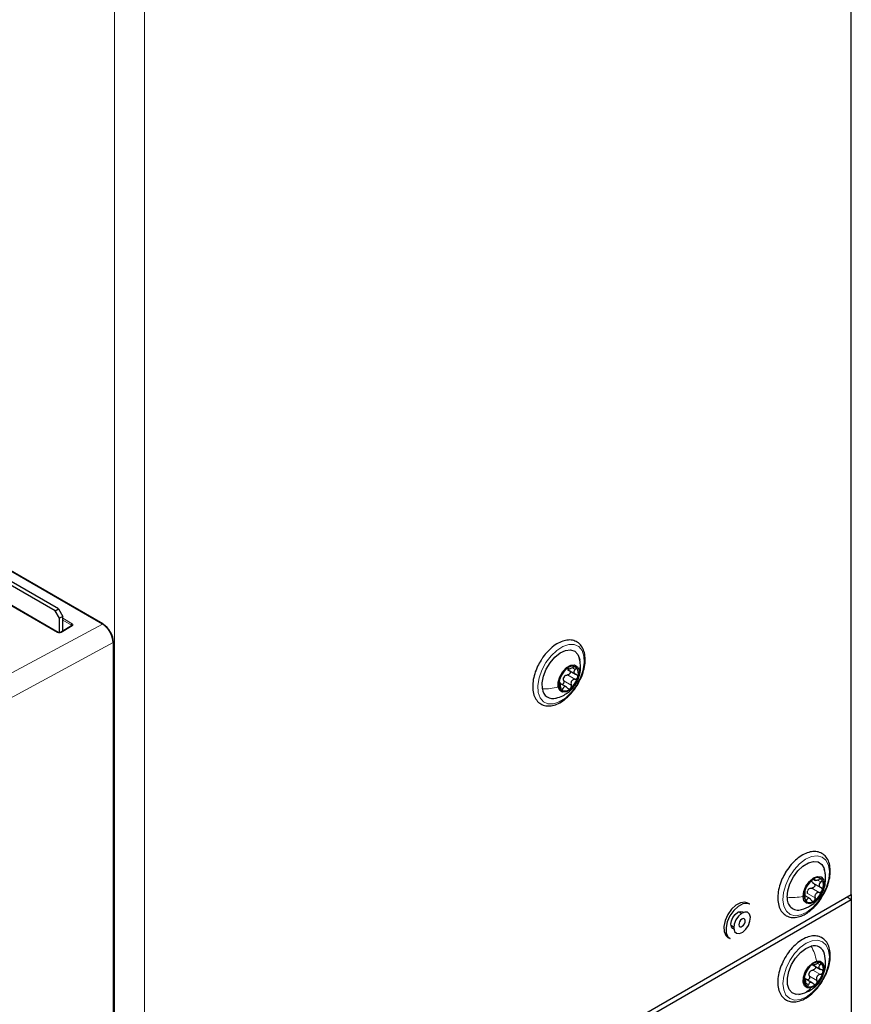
# Paper-space layout 'Blatt2' of a CAD drawing. Header units: millimetres. Extents: x 5 to 418, y 2 to 292.
# Tile 62 of 88: x 158 to 186, y 179 to 212. Entities that reach past the tile are written whole.
import ezdxf

# ---------------------------------------------------------------- set-up
doc = ezdxf.new("R2010")
doc.units = ezdxf.units.MM

psp = doc.layouts.new('Blatt2')

# ---------------------------------------------------------------- linework, layer by layer
at = {"color": 7, "linetype": 'Continuous', "lineweight": 25}
for p, q in [((185.635, 183.005), (185.635, 229.793)), ((161.025, 191.903), (157.434, 193.976)), ((159.451, 192.336), (157.895, 193.234)), ((159.557, 192.397), (158.002, 193.295)), ((159.549, 191.625), (157.201, 192.981)), ((159.451, 192.336), (159.557, 192.397)), ((159.557, 192.397), (159.699, 192.152)), ((159.593, 192.091), (159.451, 192.336)), ((159.699, 192.152), (159.593, 192.091)), ((159.593, 191.618), (159.593, 192.091)), ((159.699, 191.672), (159.699, 192.152)), ((159.989, 191.846), (159.621, 191.626)), ((161.036, 191.89), (161.032, 191.892)), ((161.036, 191.89), (161.032, 191.892)), ((161.37, 107.208), (161.37, 191.305)), ((161.381, 167.245), (161.381, 191.293)), ((176.715, 190.668), (176.672, 190.837)), ((176.295, 190.407), (176.569, 190.249)), ((176.299, 190.447), (176.347, 190.419)), ((176.279, 189.819), (176.062, 189.945)), ((184.362, 183.39), (184.636, 183.232)), ((184.406, 183.495), (184.458, 183.465)), ((162.386, 169.583), (185.635, 183.005)), ((185.635, 183.005), (185.635, 182.842)), ((162.386, 169.42), (185.635, 182.842)), ((182.299, 182.681), (182.228, 182.722)), ((184.291, 182.859), (184.116, 182.96)), ((185.494, 182.923), (185.635, 182.842)), ((185.635, 182.842), (185.635, 136.299)), ((182.019, 182.377), (181.927, 182.43)), ((181.677, 181.997), (181.77, 181.944)), ((181.575, 181.59), (181.646, 181.55)), ((184.347, 180.702), (184.385, 180.68)), ((184.37, 180.686), (184.625, 180.539)), ((184.363, 180.091), (184.09, 180.249)), ((184.123, 180.232), (184.093, 180.249)), ((183.906, 179.713), (184.033, 179.741))]:
    psp.add_line(p, q, dxfattribs=at)
at = {"color": 7, "linetype": 'Continuous', "lineweight": 18}
for p, q in [((161.396, 169.583), (161.396, 216.942)), ((162.386, 169.583), (162.386, 216.942)), ((161.004, 191.901), (157.434, 193.962)), ((159.528, 191.623), (157.181, 192.978)), ((159.699, 192.09), (160.009, 191.91)), ((153.184, 187.686), (161.004, 191.901)), ((160.009, 191.844), (159.642, 191.624)), ((159.981, 191.862), (159.699, 192.025)), ((159.981, 191.841), (159.981, 191.862)), ((161.357, 191.288), (153.525, 187.067)), ((161.357, 107.191), (161.357, 191.288)), ((161.37, 191.278), (161.37, 191.278)), ((161.37, 167.23), (161.37, 191.278)), ((176.311, 190.452), (176.324, 190.445)), ((176.461, 190.464), (176.557, 190.409)), ((176.299, 190.227), (176.546, 190.084)), ((176.068, 189.815), (176.149, 189.768)), ((176.176, 190.034), (176.423, 189.891)), ((184.407, 183.519), (184.428, 183.506)), ((184.548, 183.465), (184.636, 183.415)), ((184.195, 183.036), (184.443, 182.893)), ((184.333, 183.213), (184.581, 183.07)), ((184.11, 182.863), (184.176, 182.825)), ((184.524, 180.738), (184.608, 180.689)), ((184.37, 180.518), (184.617, 180.375)), ((184.255, 180.32), (184.502, 180.177)), ((184.139, 180.081), (184.226, 180.031))]:
    psp.add_line(p, q, dxfattribs=at)
at = {"color": 7, "linetype": 'Continuous', "lineweight": 18, "flags": 128}
for points in [[(175.339, 189.652), (175.328, 189.876), (175.369, 190.125), (175.459, 190.382), (175.592, 190.63), (175.759, 190.853), (175.948, 191.034), (176.147, 191.161), (176.342, 191.227), (176.52, 191.225), (176.669, 191.157), (176.778, 191.028), (176.84, 190.845), (176.851, 190.621), (176.81, 190.372), (176.72, 190.115), (176.587, 189.867), (176.42, 189.644), (176.23, 189.463), (176.031, 189.336), (175.836, 189.27), (175.658, 189.272), (175.51, 189.34), (175.401, 189.469), (175.339, 189.652)], [(183.387, 182.827), (183.408, 183.068), (183.479, 183.324), (183.596, 183.578), (183.751, 183.812), (183.933, 184.011), (184.13, 184.161), (184.328, 184.251), (184.514, 184.276), (184.676, 184.234), (184.801, 184.128), (184.882, 183.964), (184.914, 183.755), (184.893, 183.514), (184.822, 183.258), (184.704, 183.004), (184.55, 182.77), (184.368, 182.571), (184.171, 182.421), (183.972, 182.331), (183.786, 182.305), (183.625, 182.348), (183.499, 182.454), (183.418, 182.617), (183.387, 182.827)], [(183.949, 179.548), (183.766, 179.531), (183.608, 179.581), (183.487, 179.694), (183.412, 179.864), (183.387, 180.078), (183.414, 180.321), (183.491, 180.578), (183.613, 180.831), (183.771, 181.061), (183.956, 181.255), (184.154, 181.398), (184.351, 181.481), (184.535, 181.498), (184.693, 181.449), (184.813, 181.335), (184.889, 181.165), (184.914, 180.952), (184.887, 180.708), (184.81, 180.451), (184.688, 180.199), (184.529, 179.968), (184.345, 179.774), (184.147, 179.631), (183.949, 179.548)]]:
    psp.add_lwpolyline(points, dxfattribs=at)
at = {"color": 7, "linetype": 'Continuous', "lineweight": 25, "flags": 128}
for points in [[(175.478, 189.763), (175.47, 189.963), (175.513, 190.186), (175.602, 190.414), (175.731, 190.629), (175.889, 190.813), (176.063, 190.951), (176.239, 191.032), (176.403, 191.05), (176.542, 191.003), (176.644, 190.895), (176.701, 190.734)], [(175.993, 189.832), (175.994, 189.991), (176.048, 190.167), (176.145, 190.334), (176.272, 190.466), (176.409, 190.543), (176.534, 190.553), (176.63, 190.496), (176.681, 190.379)], [(176.681, 190.379), (176.679, 190.22), (176.626, 190.044), (176.528, 189.878), (176.401, 189.746), (176.265, 189.669), (176.139, 189.658), (176.044, 189.715), (175.993, 189.832)], [(183.528, 182.913), (183.549, 183.128), (183.618, 183.356), (183.73, 183.579), (183.877, 183.778), (184.045, 183.939), (184.222, 184.046), (184.394, 184.093), (184.545, 184.074), (184.665, 183.992), (184.743, 183.853), (184.749, 183.834)], [(184.048, 182.935), (184.071, 183.104), (184.144, 183.279), (184.255, 183.435), (184.389, 183.547), (184.523, 183.598), (184.639, 183.58), (184.718, 183.497), (184.748, 183.361)], [(184.748, 183.361), (184.725, 183.192), (184.652, 183.016), (184.54, 182.861), (184.407, 182.749), (184.273, 182.698), (184.157, 182.716), (184.078, 182.799), (184.048, 182.935)], [(182.228, 182.722), (182.136, 182.751), (181.994, 182.732), (181.842, 182.65), (181.697, 182.515)], [(182.299, 182.681), (182.207, 182.71), (182.065, 182.691), (181.913, 182.61), (181.767, 182.475)], [(181.697, 182.515), (181.573, 182.342), (181.486, 182.148), (181.443, 181.954), (181.45, 181.783), (181.506, 181.652), (181.575, 181.59)], [(181.767, 182.475), (181.644, 182.301), (181.557, 182.107), (181.514, 181.914), (181.521, 181.742), (181.577, 181.612), (181.646, 181.55)], [(181.772, 181.867), (181.742, 181.879), (181.693, 181.935), (181.675, 182.025), (181.693, 182.135), (181.742, 182.248), (181.815, 182.347), (181.902, 182.417), (181.988, 182.447), (182.062, 182.433), (182.087, 182.413)], [(181.921, 182.288), (181.836, 182.164), (181.783, 182.026), (181.769, 181.895), (181.797, 181.791), (181.862, 181.731), (181.955, 181.723), (182.062, 181.769), (182.165, 181.861), (182.25, 181.985), (182.303, 182.123), (182.317, 182.254), (182.289, 182.357), (182.224, 182.418), (182.131, 182.426), (182.025, 182.38), (181.921, 182.288)], [(181.996, 182.157), (181.963, 182.109), (181.943, 182.056), (181.937, 182.005), (181.948, 181.965), (181.973, 181.942), (182.009, 181.939), (182.05, 181.956), (182.09, 181.992), (182.123, 182.04), (182.144, 182.093), (182.149, 182.144), (182.138, 182.184), (182.113, 182.207), (182.077, 182.21), (182.036, 182.192), (181.996, 182.157)], [(183.987, 179.727), (183.824, 179.714), (183.688, 179.767), (183.589, 179.88), (183.536, 180.044), (183.533, 180.247), (183.579, 180.471), (183.672, 180.699), (183.804, 180.911), (183.963, 181.092), (184.138, 181.226), (184.314, 181.302)], [(184.306, 179.929), (184.184, 179.928), (184.094, 179.996), (184.051, 180.12), (184.06, 180.283), (184.121, 180.459), (184.224, 180.622), (184.354, 180.747), (184.49, 180.815)], [(184.49, 180.815), (184.612, 180.815), (184.702, 180.748), (184.745, 180.623), (184.736, 180.46), (184.675, 180.284), (184.571, 180.121), (184.442, 179.996), (184.306, 179.929)]]:
    psp.add_lwpolyline(points, dxfattribs=at)
at = {"color": 7, "linetype": 'Continuous', "lineweight": 18}
for centre, radius, start, end in [((160.043, 191.859), 0.0616, 123.2297, 177.3477), ((159.998, 191.829), 0.019, 52.3813, 116.3986), ((161.016, 191.885), 0.0195, 64.3317, 128.3121), ((159.54, 191.608), 0.0195, 64.3931, 128.3057), ((159.63, 191.609), 0.019, 52.4237, 116.0014), ((161.35, 191.307), 0.02, 289.6179, 355.1002)]:
    psp.add_arc(centre, radius, start, end, dxfattribs=at)
at = {"color": 7, "linetype": 'Continuous', "lineweight": 25}
for centre, radius, start, end in [((161.013, 191.887), 0.0201, 354.3177, 54.3701), ((161.35, 191.303), 0.02, 5.5114, 65.8088), ((161.361, 191.295), 0.0192, 297.475, 355.2816), ((176.461, 190.264), 0.249, 62.0464, 137.4333), ((176.347, 190.274), 0.312, 338.0243, 42.3445), ((176.747, 189.867), 0.735, 129.6855, 165.2789), ((176.416, 190.018), 0.269, 140.8297, 154.1348), ((175.926, 190.344), 0.735, 309.6855, 345.2789), ((176.326, 189.937), 0.312, 158.0243, 222.3445), ((175.821, 189.788), 0.344, 184.2384, 287.4771), ((176.212, 189.947), 0.249, 242.0464, 317.4333), ((184.778, 182.928), 0.7, 123.7184, 160.524), ((184.522, 183.356), 0.203, 43.6939, 130.6816), ((184.322, 183.307), 0.396, 334.0689, 28.6028), ((184.474, 182.989), 0.396, 154.0689, 208.6028), ((184.423, 183.005), 0.256, 135.2447, 148.9978), ((184.018, 183.368), 0.7, 303.7184, 340.524), ((183.894, 182.861), 0.37, 172.0036, 286.0134), ((184.274, 182.94), 0.203, 223.6939, 310.6816), ((184.42, 180.981), 0.338, 11.009, 108.2789), ((184.528, 180.502), 0.277, 69.6858, 139.7257), ((184.441, 180.548), 0.28, 340.0162, 49.4045), ((184.812, 180.132), 0.739, 132.128, 167.5828), ((184.496, 180.312), 0.271, 143.2284, 156.4823), ((183.983, 180.611), 0.739, 312.128, 347.5828), ((184.354, 180.195), 0.28, 160.0162, 229.4045), ((184.268, 180.242), 0.277, 249.6858, 319.7257)]:
    psp.add_arc(centre, radius, start, end, dxfattribs=at)
at = {"color": 7, "linetype": 'Continuous', "lineweight": 18}
for centre, major_axis, ratio, start_param, end_param in [((159.953, 191.844), (0.04, 0.0013), 0.597067, 6.260125, 7.049877), ((159.953, 191.876), (0.08, 0.0012), 0.587275, 5.488752, 7.059548), ((159.585, 191.657), (0.08, 0.0012), 0.587275, 3.917956, 5.488752)]:
    psp.add_ellipse(centre, major_axis=major_axis, ratio=ratio, start_param=start_param, end_param=end_param, dxfattribs=at)
at = {"color": 7, "linetype": 'Continuous', "lineweight": 25}
for centre, major_axis, ratio, start_param, end_param in [((161.004, 191.493), (-0.249, 0.434), 0.574603, 3.927892, 5.497775), ((161.033, 191.509), (-0.23, 0.398), 0.577908, 3.926308, 5.49619), ((161.043, 191.496), (-0.23, 0.398), 0.578965, 3.928442, 5.496499), ((161.015, 191.48), (-0.25, 0.433), 0.58354, 4.02525, 5.299276)]:
    psp.add_ellipse(centre, major_axis=major_axis, ratio=ratio, start_param=start_param, end_param=end_param, dxfattribs=at)
for points, knots in [([(159.994, 191.85), (159.994, 191.85), (159.994, 191.851), (159.994, 191.848), (159.99, 191.847), (159.989, 191.846)], [0, 0, 0, 0, 0.004469, 0.624924, 1, 1, 1, 1]), ([(159.621, 191.626), (159.619, 191.625), (159.613, 191.622), (159.6, 191.618), (159.584, 191.617), (159.569, 191.618), (159.556, 191.622), (159.551, 191.624), (159.549, 191.625)], [0, 0, 0, 0, 0.1625291, 0.3277014, 0.5073808, 0.6947997, 0.8608727, 1, 1, 1, 1]), ([(176.698, 190.035), (176.722, 190.082), (176.788, 190.211), (176.853, 190.431), (176.889, 190.677), (176.876, 190.906), (176.814, 191.103), (176.702, 191.256), (176.55, 191.351), (176.376, 191.385), (176.189, 191.36), (175.994, 191.281), (175.798, 191.148), (175.614, 190.967), (175.488, 190.815), (175.437, 190.723), (175.43, 190.709)], [0, 0, 0, 0, 0.046795, 0.126324, 0.206239, 0.286754, 0.367713, 0.447328, 0.523426, 0.597268, 0.671578, 0.748697, 0.827884, 0.907488, 0.986917, 1, 1, 1, 1]), ([(175.43, 190.709), (175.391, 190.644), (175.305, 190.5), (175.215, 190.261), (175.158, 190.01), (175.149, 189.772), (175.189, 189.559), (175.279, 189.385), (175.415, 189.262), (175.581, 189.202), (175.763, 189.201), (175.955, 189.256), (176.11, 189.34), (176.198, 189.407), (176.222, 189.426)], [0, 0, 0, 0, 0.075562, 0.166163, 0.257077, 0.34858, 0.440796, 0.532644, 0.621374, 0.706265, 0.79029, 0.876719, 0.966222, 1, 1, 1, 1]), ([(176.324, 190.445), (176.324, 190.448), (176.324, 190.454), (176.315, 190.455), (176.299, 190.449), (176.285, 190.438), (176.278, 190.433)], [0, 0, 0, 0, 0.249852, 0.499902, 0.750115, 1, 1, 1, 1]), ([(176.324, 190.445), (176.324, 190.439), (176.324, 190.429), (176.341, 190.426), (176.36, 190.428), (176.386, 190.434), (176.425, 190.446), (176.456, 190.461), (176.477, 190.471)], [0, 0, 0, 0, 0.249201, 0.374338, 0.498932, 0.624008, 0.74976, 1, 1, 1, 1]), ([(176.578, 190.484), (176.572, 190.487), (176.561, 190.493), (176.534, 190.492), (176.505, 190.485), (176.486, 190.476), (176.477, 190.471)], [0, 0, 0, 0, 0.249857, 0.499466, 0.749011, 1, 1, 1, 1]), ([(176.557, 190.409), (176.564, 190.416), (176.577, 190.429), (176.588, 190.451), (176.59, 190.471), (176.582, 190.48), (176.578, 190.484)], [0, 0, 0, 0, 0.2498071, 0.5000551, 0.7503094, 1, 1, 1, 1]), ([(176.649, 190.122), (176.665, 190.152), (176.717, 190.247), (176.736, 190.438), (176.722, 190.59), (176.715, 190.668)], [0, 0, 0, 0, 0.180177, 0.576731, 1, 1, 1, 1]), ([(176.079, 190.155), (176.076, 190.15), (176.069, 190.138), (176.057, 190.113), (176.045, 190.084), (176.039, 190.064), (176.037, 190.054)], [0, 0, 0, 0, 0.249815, 0.499908, 0.75012, 1, 1, 1, 1]), ([(176.079, 190.155), (176.087, 190.168), (176.098, 190.186), (176.118, 190.221), (176.136, 190.25), (176.154, 190.278), (176.179, 190.314), (176.193, 190.334), (176.202, 190.348)], [0, 0, 0, 0, 0.249199, 0.374336, 0.49893, 0.624007, 0.749759, 1, 1, 1, 1]), ([(176.176, 190.034), (176.171, 190.051), (176.163, 190.084), (176.17, 190.118), (176.174, 190.135)], [0, 0, 0, 0, 0.501552, 1, 1, 1, 1]), ([(176.278, 190.433), (176.27, 190.426), (176.255, 190.414), (176.233, 190.39), (176.215, 190.367), (176.206, 190.354), (176.202, 190.348)], [0, 0, 0, 0, 0.249991, 0.499611, 0.749127, 1, 1, 1, 1]), ([(176.207, 190.188), (176.221, 190.198), (176.249, 190.219), (176.282, 190.224), (176.299, 190.227)], [0, 0, 0, 0, 0.498457, 1, 1, 1, 1]), ([(176.376, 190.36), (176.378, 190.358), (176.387, 190.35), (176.393, 190.329), (176.392, 190.3), (176.378, 190.272), (176.356, 190.249), (176.329, 190.232), (176.309, 190.229), (176.299, 190.227)], [0, 0, 0, 0, 0.051004, 0.20885, 0.366576, 0.524426, 0.683107, 0.841232, 1, 1, 1, 1]), ([(176.557, 190.409), (176.543, 190.395), (176.522, 190.373), (176.51, 190.339), (176.509, 190.314), (176.518, 190.29), (176.541, 190.262), (176.569, 190.251), (176.587, 190.243)], [0, 0, 0, 0, 0.249168, 0.374303, 0.498903, 0.623987, 0.749746, 1, 1, 1, 1]), ([(176.546, 190.084), (176.556, 190.086), (176.576, 190.089), (176.604, 190.106), (176.626, 190.129), (176.633, 190.148), (176.637, 190.157)], [0, 0, 0, 0, 0.249815, 0.499908, 0.75012, 1, 1, 1, 1]), ([(176.637, 190.157), (176.638, 190.167), (176.641, 190.186), (176.631, 190.212), (176.613, 190.232), (176.596, 190.239), (176.587, 190.243)], [0, 0, 0, 0, 0.250033, 0.499632, 0.749228, 1, 1, 1, 1]), ([(175.922, 189.46), (175.998, 189.484), (176.133, 189.527), (176.336, 189.659), (176.486, 189.778), (176.536, 189.889), (176.545, 189.908)], [0, 0, 0, 0, 0.304418, 0.537529, 0.922827, 1, 1, 1, 1]), ([(176.037, 190.054), (176.034, 190.045), (176.03, 190.026), (176.029, 190.007), (176.032, 189.996), (176.036, 189.996), (176.038, 189.997)], [0, 0, 0, 0, 0.250033, 0.499632, 0.749228, 1, 1, 1, 1]), ([(176.068, 189.83), (176.068, 189.853), (176.069, 189.887), (176.064, 189.929), (176.06, 189.957), (176.056, 189.978), (176.049, 189.997), (176.042, 189.997), (176.038, 189.997)], [0, 0, 0, 0, 0.249168, 0.374303, 0.498903, 0.623987, 0.749746, 1, 1, 1, 1]), ([(176.068, 189.83), (176.068, 189.82), (176.068, 189.799), (176.072, 189.768), (176.081, 189.741), (176.091, 189.732), (176.095, 189.727)], [0, 0, 0, 0, 0.249807, 0.500055, 0.750309, 1, 1, 1, 1]), ([(176.176, 190.034), (176.178, 190.024), (176.183, 190.004), (176.18, 189.972), (176.168, 189.942), (176.149, 189.921), (176.133, 189.91), (176.124, 189.909), (176.123, 189.909)], [0, 0, 0, 0, 0.199224, 0.39692, 0.595541, 0.793994, 0.992601, 1, 1, 1, 1]), ([(176.301, 189.794), (176.287, 189.809), (176.266, 189.83), (176.233, 189.842), (176.209, 189.843), (176.188, 189.835), (176.165, 189.813), (176.155, 189.786), (176.149, 189.768)], [0, 0, 0, 0, 0.249201, 0.374338, 0.498932, 0.624008, 0.74976, 1, 1, 1, 1]), ([(176.222, 189.426), (176.256, 189.454), (176.353, 189.536), (176.501, 189.704), (176.629, 189.885), (176.682, 190.001), (176.698, 190.035)], [0, 0, 0, 0, 0.179934, 0.520394, 0.860479, 1, 1, 1, 1]), ([(176.396, 189.778), (176.402, 189.785), (176.416, 189.799), (176.427, 189.829), (176.43, 189.861), (176.426, 189.881), (176.423, 189.891)], [0, 0, 0, 0, 0.2499907, 0.4996106, 0.7491271, 1, 1, 1, 1]), ([(176.546, 190.084), (176.525, 190.08), (176.492, 190.073), (176.456, 190.047), (176.433, 190.022), (176.419, 189.991), (176.411, 189.946), (176.418, 189.913), (176.423, 189.891)], [0, 0, 0, 0, 0.249199, 0.374336, 0.49893, 0.624007, 0.749759, 1, 1, 1, 1]), ([(176.095, 189.727), (176.1, 189.724), (176.111, 189.719), (176.126, 189.726), (176.14, 189.743), (176.146, 189.76), (176.149, 189.768)], [0, 0, 0, 0, 0.249857, 0.499466, 0.749011, 1, 1, 1, 1]), ([(176.301, 189.794), (176.308, 189.788), (176.321, 189.774), (176.346, 189.764), (176.372, 189.764), (176.388, 189.774), (176.396, 189.778)], [0, 0, 0, 0, 0.249852, 0.499902, 0.750115, 1, 1, 1, 1]), ([(184.671, 182.921), (184.7, 182.966), (184.777, 183.088), (184.866, 183.306), (184.932, 183.557), (184.951, 183.799), (184.922, 184.019), (184.843, 184.203), (184.716, 184.337), (184.555, 184.412), (184.375, 184.425), (184.185, 184.382), (183.989, 184.284), (183.794, 184.135), (183.617, 183.941), (183.499, 183.784), (183.454, 183.693), (183.449, 183.683)], [0, 0, 0, 0, 0.043232, 0.117031, 0.191044, 0.265492, 0.340527, 0.415607, 0.488641, 0.558333, 0.626771, 0.696621, 0.76912, 0.843007, 0.916948, 0.990727, 1, 1, 1, 1]), ([(183.449, 183.683), (183.411, 183.612), (183.33, 183.462), (183.252, 183.218), (183.211, 182.97), (183.218, 182.74), (183.275, 182.538), (183.381, 182.379), (183.529, 182.277), (183.702, 182.237), (183.887, 182.255), (184.04, 182.312), (184.128, 182.362), (184.152, 182.376)], [0, 0, 0, 0, 0.0866902, 0.186044, 0.2858448, 0.3863741, 0.4875676, 0.5874152, 0.6830366, 0.7754063, 0.8679952, 0.9639635, 1, 1, 1, 1]), ([(184.791, 183.558), (184.788, 183.603), (184.783, 183.698), (184.76, 183.79), (184.747, 183.838)], [0, 0, 0, 0, 0.474479, 1, 1, 1, 1]), ([(183.989, 182.504), (184.096, 182.541), (184.282, 182.608), (184.483, 182.774), (184.617, 182.939), (184.714, 183.117), (184.782, 183.328), (184.788, 183.479), (184.791, 183.558)], [0, 0, 0, 0, 0.235937, 0.4123791, 0.5385625, 0.6822496, 0.8347454, 1, 1, 1, 1]), ([(184.166, 183.253), (184.174, 183.263), (184.185, 183.277), (184.207, 183.308), (184.226, 183.334), (184.247, 183.36), (184.276, 183.395), (184.293, 183.417), (184.305, 183.431)], [0, 0, 0, 0, 0.249199, 0.374336, 0.49893, 0.624007, 0.749759, 1, 1, 1, 1]), ([(184.389, 183.51), (184.382, 183.505), (184.366, 183.495), (184.342, 183.473), (184.32, 183.451), (184.31, 183.438), (184.305, 183.431)], [0, 0, 0, 0, 0.249991, 0.499611, 0.749127, 1, 1, 1, 1]), ([(184.392, 183.373), (184.379, 183.381), (184.353, 183.397), (184.339, 183.422), (184.333, 183.435)], [0, 0, 0, 0, 0.50155, 1, 1, 1, 1]), ([(184.392, 183.373), (184.4, 183.368), (184.416, 183.358), (184.431, 183.335), (184.437, 183.307), (184.432, 183.277), (184.416, 183.249), (184.392, 183.228), (184.363, 183.215), (184.343, 183.214), (184.333, 183.213)], [0, 0, 0, 0, 0.125193, 0.249438, 0.374279, 0.499024, 0.623869, 0.749369, 0.87443, 1, 1, 1, 1]), ([(184.428, 183.506), (184.429, 183.51), (184.431, 183.518), (184.425, 183.523), (184.411, 183.522), (184.396, 183.514), (184.389, 183.51)], [0, 0, 0, 0, 0.249852, 0.499902, 0.750115, 1, 1, 1, 1]), ([(184.428, 183.506), (184.426, 183.498), (184.424, 183.485), (184.437, 183.476), (184.454, 183.473), (184.479, 183.474), (184.518, 183.48), (184.55, 183.492), (184.571, 183.499)], [0, 0, 0, 0, 0.249201, 0.374338, 0.498932, 0.624008, 0.74976, 1, 1, 1, 1]), ([(184.669, 183.497), (184.664, 183.501), (184.654, 183.51), (184.629, 183.513), (184.6, 183.51), (184.581, 183.503), (184.571, 183.499)], [0, 0, 0, 0, 0.249857, 0.499466, 0.749011, 1, 1, 1, 1]), ([(184.636, 183.415), (184.619, 183.401), (184.595, 183.379), (184.578, 183.344), (184.574, 183.317), (184.58, 183.29), (184.598, 183.257), (184.623, 183.241), (184.64, 183.23)], [0, 0, 0, 0, 0.249168, 0.374303, 0.498903, 0.623987, 0.749746, 1, 1, 1, 1]), ([(184.636, 183.415), (184.643, 183.421), (184.658, 183.434), (184.672, 183.457), (184.678, 183.479), (184.672, 183.491), (184.669, 183.497)], [0, 0, 0, 0, 0.249807, 0.500055, 0.750309, 1, 1, 1, 1]), ([(184.118, 183.162), (184.115, 183.152), (184.108, 183.133), (184.104, 183.111), (184.104, 183.097), (184.106, 183.095), (184.107, 183.094)], [0, 0, 0, 0, 0.250033, 0.499632, 0.749228, 1, 1, 1, 1]), ([(184.112, 182.909), (184.114, 182.931), (184.117, 182.965), (184.118, 183.009), (184.117, 183.039), (184.116, 183.063), (184.114, 183.087), (184.11, 183.091), (184.107, 183.094)], [0, 0, 0, 0, 0.249168, 0.374303, 0.498903, 0.623987, 0.749746, 1, 1, 1, 1]), ([(184.166, 183.253), (184.163, 183.249), (184.157, 183.24), (184.144, 183.218), (184.13, 183.191), (184.122, 183.171), (184.118, 183.162)], [0, 0, 0, 0, 0.249815, 0.499908, 0.75012, 1, 1, 1, 1]), ([(184.195, 183.036), (184.193, 183.053), (184.188, 183.087), (184.198, 183.121), (184.203, 183.137)], [0, 0, 0, 0, 0.501552, 1, 1, 1, 1]), ([(184.241, 183.186), (184.255, 183.194), (184.284, 183.212), (184.317, 183.213), (184.333, 183.213)], [0, 0, 0, 0, 0.498457, 1, 1, 1, 1]), ([(184.581, 183.07), (184.559, 183.069), (184.528, 183.067), (184.489, 183.045), (184.465, 183.022), (184.449, 182.993), (184.436, 182.949), (184.44, 182.915), (184.443, 182.893)], [0, 0, 0, 0, 0.249199, 0.374336, 0.49893, 0.624007, 0.749759, 1, 1, 1, 1]), ([(184.581, 183.07), (184.591, 183.071), (184.61, 183.072), (184.639, 183.085), (184.664, 183.106), (184.673, 183.125), (184.678, 183.134)], [0, 0, 0, 0, 0.249815, 0.499908, 0.75012, 1, 1, 1, 1]), ([(184.678, 183.134), (184.68, 183.144), (184.685, 183.164), (184.679, 183.192), (184.664, 183.215), (184.648, 183.225), (184.64, 183.23)], [0, 0, 0, 0, 0.250033, 0.499632, 0.749228, 1, 1, 1, 1]), ([(184.112, 182.909), (184.111, 182.899), (184.109, 182.878), (184.11, 182.847), (184.116, 182.818), (184.123, 182.805), (184.127, 182.799)], [0, 0, 0, 0, 0.249807, 0.500055, 0.750309, 1, 1, 1, 1]), ([(184.127, 182.799), (184.131, 182.795), (184.139, 182.787), (184.154, 182.79), (184.167, 182.802), (184.173, 182.817), (184.176, 182.825)], [0, 0, 0, 0, 0.249857, 0.499466, 0.749011, 1, 1, 1, 1]), ([(184.152, 182.376), (184.187, 182.399), (184.288, 182.465), (184.446, 182.612), (184.588, 182.776), (184.653, 182.888), (184.671, 182.921)], [0, 0, 0, 0, 0.180128, 0.520228, 0.859752, 1, 1, 1, 1]), ([(184.319, 182.818), (184.307, 182.834), (184.289, 182.859), (184.259, 182.878), (184.237, 182.884), (184.217, 182.88), (184.194, 182.864), (184.184, 182.84), (184.176, 182.825)], [0, 0, 0, 0, 0.249201, 0.374338, 0.498932, 0.624008, 0.74976, 1, 1, 1, 1]), ([(184.319, 182.818), (184.324, 182.81), (184.336, 182.794), (184.358, 182.78), (184.383, 182.775), (184.398, 182.782), (184.406, 182.786)], [0, 0, 0, 0, 0.249852, 0.499902, 0.750115, 1, 1, 1, 1]), ([(184.406, 182.786), (184.413, 182.791), (184.427, 182.802), (184.441, 182.83), (184.447, 182.862), (184.444, 182.882), (184.443, 182.893)], [0, 0, 0, 0, 0.249991, 0.499611, 0.749127, 1, 1, 1, 1]), ([(184.914, 180.728), (184.922, 180.772), (184.945, 180.898), (184.947, 181.096), (184.902, 181.306), (184.807, 181.476), (184.667, 181.592), (184.499, 181.646), (184.316, 181.641), (184.123, 181.581), (183.926, 181.466), (183.735, 181.301), (183.564, 181.096), (183.453, 180.933), (183.413, 180.841), (183.408, 180.831)], [0, 0, 0, 0, 0.046104, 0.134069, 0.222809, 0.310957, 0.395851, 0.477259, 0.55816, 0.641625, 0.727918, 0.815247, 0.902437, 0.989468, 1, 1, 1, 1]), ([(183.408, 180.831), (183.374, 180.759), (183.299, 180.605), (183.234, 180.361), (183.208, 180.118), (183.231, 179.895), (183.304, 179.706), (183.425, 179.564), (183.583, 179.482), (183.76, 179.461), (183.949, 179.496), (184.145, 179.587), (184.34, 179.73), (184.521, 179.919), (184.655, 180.096), (184.713, 180.212), (184.73, 180.246)], [0, 0, 0, 0, 0.066877, 0.143157, 0.219856, 0.297153, 0.374666, 0.450387, 0.522631, 0.59327, 0.664964, 0.73942, 0.815517, 0.891785, 0.96788, 1, 1, 1, 1]), ([(184.365, 180.7), (184.366, 180.694), (184.368, 180.687), (184.386, 180.687), (184.406, 180.691), (184.432, 180.699), (184.471, 180.714), (184.501, 180.73), (184.521, 180.741)], [0, 0, 0, 0, 0.249168, 0.374303, 0.498903, 0.623987, 0.749746, 1, 1, 1, 1]), ([(184.624, 180.761), (184.618, 180.763), (184.605, 180.768), (184.578, 180.765), (184.549, 180.756), (184.531, 180.746), (184.521, 180.741)], [0, 0, 0, 0, 0.250033, 0.499632, 0.749228, 1, 1, 1, 1]), ([(184.608, 180.689), (184.615, 180.696), (184.627, 180.71), (184.637, 180.73), (184.637, 180.749), (184.628, 180.757), (184.624, 180.761)], [0, 0, 0, 0, 0.249815, 0.499908, 0.75012, 1, 1, 1, 1]), ([(184.701, 180.361), (184.722, 180.405), (184.779, 180.523), (184.803, 180.767), (184.768, 180.953), (184.749, 181.056)], [0, 0, 0, 0, 0.200968, 0.553834, 1, 1, 1, 1]), ([(184.13, 180.396), (184.138, 180.409), (184.149, 180.43), (184.168, 180.467), (184.185, 180.496), (184.202, 180.525), (184.225, 180.561), (184.237, 180.581), (184.245, 180.594)], [0, 0, 0, 0, 0.249201, 0.374338, 0.498932, 0.624008, 0.74976, 1, 1, 1, 1]), ([(184.255, 180.32), (184.249, 180.337), (184.239, 180.369), (184.245, 180.403), (184.248, 180.42)], [0, 0, 0, 0, 0.501552, 1, 1, 1, 1]), ([(184.317, 180.68), (184.309, 180.673), (184.295, 180.66), (184.274, 180.635), (184.256, 180.612), (184.249, 180.6), (184.245, 180.594)], [0, 0, 0, 0, 0.249857, 0.499466, 0.749011, 1, 1, 1, 1]), ([(184.279, 180.474), (184.293, 180.485), (184.32, 180.507), (184.353, 180.515), (184.37, 180.518)], [0, 0, 0, 0, 0.498457, 1, 1, 1, 1]), ([(184.365, 180.7), (184.365, 180.702), (184.364, 180.707), (184.354, 180.706), (184.338, 180.698), (184.324, 180.686), (184.317, 180.68)], [0, 0, 0, 0, 0.249807, 0.500055, 0.750309, 1, 1, 1, 1]), ([(184.45, 180.64), (184.453, 180.635), (184.46, 180.621), (184.459, 180.595), (184.448, 180.567), (184.427, 180.543), (184.4, 180.526), (184.38, 180.521), (184.37, 180.518)], [0, 0, 0, 0, 0.125221, 0.299621, 0.474155, 0.64961, 0.824451, 1, 1, 1, 1]), ([(184.608, 180.689), (184.595, 180.675), (184.575, 180.653), (184.565, 180.621), (184.566, 180.597), (184.577, 180.574), (184.602, 180.549), (184.631, 180.539), (184.65, 180.532)], [0, 0, 0, 0, 0.249199, 0.374336, 0.49893, 0.624007, 0.749759, 1, 1, 1, 1]), ([(184.617, 180.375), (184.627, 180.378), (184.647, 180.383), (184.674, 180.4), (184.696, 180.424), (184.702, 180.443), (184.705, 180.452)], [0, 0, 0, 0, 0.249852, 0.499902, 0.750115, 1, 1, 1, 1]), ([(184.705, 180.452), (184.706, 180.462), (184.707, 180.481), (184.696, 180.505), (184.676, 180.523), (184.659, 180.529), (184.65, 180.532)], [0, 0, 0, 0, 0.2499907, 0.4996106, 0.7491271, 1, 1, 1, 1]), ([(184.73, 180.246), (184.756, 180.292), (184.825, 180.418), (184.881, 180.584), (184.907, 180.697), (184.914, 180.728)], [0, 0, 0, 0, 0.295521, 0.808037, 1, 1, 1, 1]), ([(184.033, 179.741), (184.127, 179.776), (184.283, 179.836), (184.477, 179.996), (184.602, 180.123), (184.641, 180.221), (184.649, 180.242)], [0, 0, 0, 0, 0.365857, 0.613236, 0.918999, 1, 1, 1, 1]), ([(184.091, 180.291), (184.089, 180.282), (184.086, 180.264), (184.087, 180.246), (184.091, 180.237), (184.095, 180.238), (184.098, 180.239)], [0, 0, 0, 0, 0.249991, 0.499611, 0.749127, 1, 1, 1, 1]), ([(184.13, 180.396), (184.127, 180.39), (184.12, 180.377), (184.109, 180.351), (184.098, 180.321), (184.093, 180.301), (184.091, 180.291)], [0, 0, 0, 0, 0.249852, 0.499902, 0.750115, 1, 1, 1, 1]), ([(184.139, 180.082), (184.138, 180.105), (184.137, 180.139), (184.131, 180.18), (184.125, 180.207), (184.119, 180.227), (184.11, 180.243), (184.102, 180.241), (184.098, 180.239)], [0, 0, 0, 0, 0.249199, 0.374336, 0.49893, 0.624007, 0.749759, 1, 1, 1, 1]), ([(184.255, 180.32), (184.257, 180.31), (184.263, 180.291), (184.261, 180.259), (184.251, 180.229), (184.232, 180.205), (184.211, 180.191), (184.196, 180.191), (184.19, 180.19)], [0, 0, 0, 0, 0.1770716, 0.3527857, 0.5293226, 0.7057108, 0.8822357, 1, 1, 1, 1]), ([(184.382, 180.072), (184.367, 180.085), (184.345, 180.105), (184.31, 180.114), (184.286, 180.113), (184.264, 180.102), (184.241, 180.078), (184.232, 180.05), (184.226, 180.031)], [0, 0, 0, 0, 0.249168, 0.374303, 0.498903, 0.623987, 0.749746, 1, 1, 1, 1]), ([(184.479, 180.063), (184.485, 180.07), (184.499, 180.085), (184.509, 180.116), (184.511, 180.148), (184.505, 180.167), (184.502, 180.177)], [0, 0, 0, 0, 0.249857, 0.499466, 0.749011, 1, 1, 1, 1]), ([(184.617, 180.375), (184.596, 180.37), (184.563, 180.362), (184.528, 180.334), (184.507, 180.308), (184.494, 180.276), (184.487, 180.231), (184.496, 180.199), (184.502, 180.177)], [0, 0, 0, 0, 0.249201, 0.374338, 0.498932, 0.624008, 0.74976, 1, 1, 1, 1]), ([(184.139, 180.082), (184.139, 180.071), (184.14, 180.05), (184.146, 180.02), (184.157, 179.995), (184.167, 179.987), (184.172, 179.983)], [0, 0, 0, 0, 0.249815, 0.499908, 0.75012, 1, 1, 1, 1]), ([(184.172, 179.983), (184.177, 179.981), (184.188, 179.977), (184.204, 179.986), (184.218, 180.004), (184.223, 180.022), (184.226, 180.031)], [0, 0, 0, 0, 0.250033, 0.499632, 0.749228, 1, 1, 1, 1]), ([(184.382, 180.072), (184.389, 180.066), (184.403, 180.053), (184.429, 180.045), (184.456, 180.047), (184.471, 180.058), (184.479, 180.063)], [0, 0, 0, 0, 0.249807, 0.500055, 0.750309, 1, 1, 1, 1])]:
    psp.add_open_spline(points, degree=3, knots=knots, dxfattribs=at)
at = {"color": 7, "linetype": 'Continuous', "lineweight": 18}
for points, knots in [([(176.708, 190.667), (176.715, 190.631), (176.731, 190.537), (176.7, 190.439), (176.681, 190.379)], [0, 0, 0, 0, 0.381938, 1, 1, 1, 1]), ([(184.785, 183.558), (184.787, 183.544), (184.797, 183.477), (184.769, 183.412), (184.748, 183.361)], [0, 0, 0, 0, 0.219952, 1, 1, 1, 1])]:
    psp.add_open_spline(points, degree=3, knots=knots, dxfattribs=at)
for points in [[(175.478, 189.763), (175.564, 189.764), (175.738, 189.767), (175.908, 189.811), (175.993, 189.832)], [(183.528, 182.913), (183.616, 182.908), (183.79, 182.898), (183.962, 182.923), (184.048, 182.935)], [(184.314, 181.302), (184.353, 181.226), (184.431, 181.072), (184.47, 180.901), (184.49, 180.815)], [(183.987, 179.727), (184.046, 179.747), (184.164, 179.787), (184.259, 179.882), (184.306, 179.929)]]:
    psp.add_open_spline(points, degree=3, dxfattribs=at)

doc.saveas('drawing.dxf')
